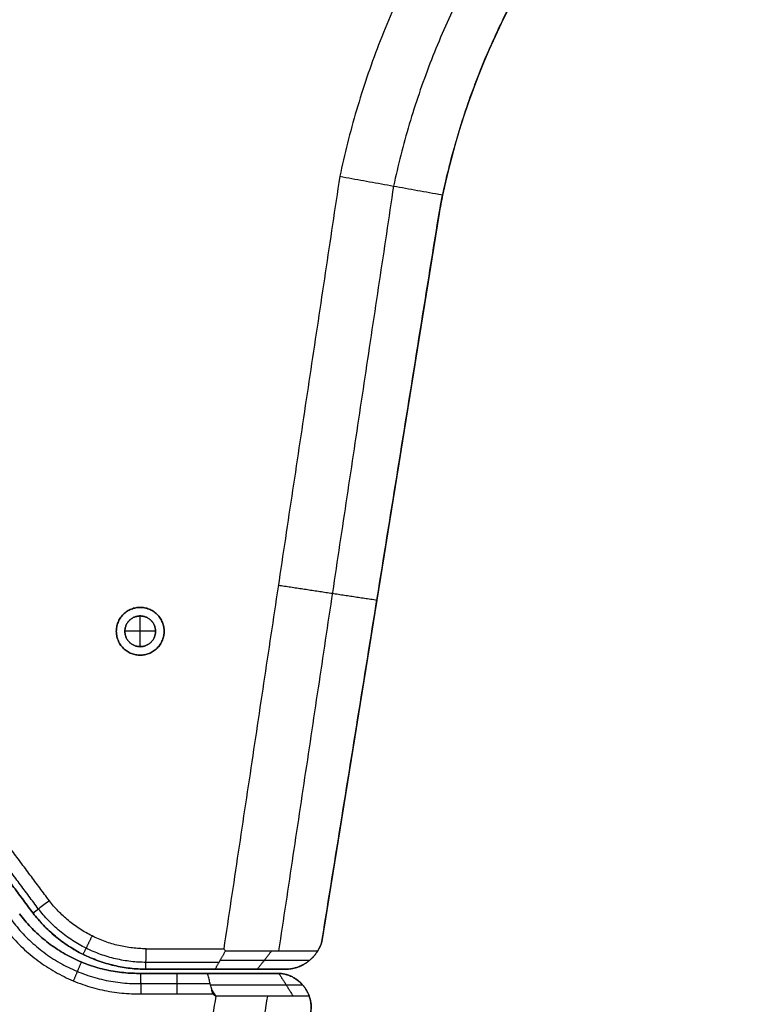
# Model space of a CAD drawing. Header units: millimetres. Extents: x -555 to 2346, y 1993 to 3099.
# Tile 6 of 40: x -16 to 90, y 2276 to 2420. Entities that reach past the tile are written whole.
import ezdxf

# ---------------------------------------------------------------- set-up
doc = ezdxf.new("R2010")
doc.units = ezdxf.units.MM
doc.layers.add('Base', color=7, linetype='Continuous', true_color=0x4c0000)
doc.layers.add('Tabletop', color=7, linetype='Continuous', true_color=0x7f7f3f)

msp = doc.modelspace()

# ---------------------------------------------------------------- linework, layer by layer
at = {"layer": 'Base'}
for points, weights in [([(71.07, 2465.91, -19), (39.73, 2438.08, -19), (31.05, 2397.09, -19)], [1, 0.949870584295, 1]), ([(76.22, 2459.78, -11), (47.09, 2433.82, -11), (38.93, 2395.67, -11)], [0.971725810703, 0.923579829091, 0.971691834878]), ([(46.4, 2395.62), (54.01, 2429.54), (79.58, 2453.1)], [1, 0.954485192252, 1]), ([(45.61, 2391.65), (45.94, 2393.65), (46.4, 2395.62)], [1, 0.999443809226, 1]), ([(2.67, 2283.99, -19), (-6.13, 2284.04, -19), (-11.49, 2291.01, -19)], [1, 0.898385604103, 1]), ([(2.67, 2281.99, -17), (-7.12, 2282.04, -17), (-13.08, 2289.81, -17)], [0.95020918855, 0.853402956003, 0.950124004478]), ([(-17.04, 2288.21, -17.5), (-9.94, 2278.68, -17.5), (1.93, 2278.89, -17.5)], [1, 0.876722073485, 0.970930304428]), ([(-15.84, 2289.1, -16), (-9.2, 2280.19, -16), (1.92, 2280.39, -16)], [1, 0.889653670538, 1]), ([(1.92, 2280.39), (-9.2, 2280.19), (-15.84, 2289.1)], [1, 0.889653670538, 1]), ([(-15.84, 2289.1, -9.5), (-9.2, 2280.19, -9.5), (1.92, 2280.39, -9.5)], [1, 0.889653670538, 1]), ([(-13.88, 2289.2), (-7.62, 2281.04), (2.66, 2280.99)], [1, 0.898041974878, 1]), ([(2.66, 2280.99, -16), (-7.62, 2281.05, -16), (-13.88, 2289.2, -16)], [1, 0.898086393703, 1]), ([(-13.88, 2289.2, -9.5), (-7.62, 2281.04, -9.5), (2.66, 2280.99, -9.5)], [1, 0.898041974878, 1]), ([(-18.24, 2287.31, -19), (-10.69, 2277.17, -19), (1.95, 2277.39, -19)], [1, 0.889835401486, 1]), ([(23.34, 2280.99), (27.33, 2281.21), (28.43, 2285.06)], [1, 0.814082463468, 1]), ([(12.9, 2277.04, -19), (5.66, 2233.81, -19), (-4.49, 2191.17, -19)], [1, 0.999423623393, 1]), ([(2.8, 2189.42, -11.5), (13.16, 2232.93, -11.5), (20.5, 2277.04, -11.5)], [0.999755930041, 0.999123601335, 0.999677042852])]:
    msp.add_rational_spline(points, weights, degree=2, dxfattribs=at)
for points, degree in [([(79.58, 2453.1, -3.79), (62.93, 2437.76, -3.81), (51.35, 2417.71, -3.78), (46.4, 2395.62, -3.7)], 3), ([(31.05, 2397.09, -19), (22.55, 2340.54, -19), (14.05, 2283.99, -19)], 2), ([(38.93, 2395.67, -11), (30.51, 2339.67, -11), (22.09, 2283.67, -11)], 2), ([(46.4, 2395.62, -3.7), (46.3, 2395.2, -3.7), (46.21, 2394.78, -3.7), (46.12, 2394.36, -3.7)], 3), ([(46.4, 2395.62), (46.4, 2395.62, -1.85), (46.4, 2395.62, -3.7)], 2), ([(46.12, 2394.36, -3.7), (45.93, 2393.47, -3.75), (45.76, 2392.56, -3.78), (45.61, 2391.65, -3.79)], 3), ([(45.97, 2393.64, -3.74), (45.97, 2393.64, -1.87), (45.97, 2393.64)], 2), ([(28.43, 2285.06), (37.02, 2338.36), (45.61, 2391.65)], 2), ([(45.61, 2391.65, -3.79), (39.88, 2356.12, -4.18), (34.16, 2320.59, -4.56), (28.43, 2285.06, -4.94)], 3), ([(45.61, 2391.65), (45.61, 2391.65, -1.9), (45.61, 2391.65, -3.79)], 2), ([(37.02, 2338.36, -4.37), (37.02, 2338.36, -2.18), (37.02, 2338.36)], 2), ([(22.05, 2337.23, -19), (29.27, 2336.14, -11.7), (36.49, 2335.05, -4.4)], 2), ([(1.82, 2333.97, -17), (1.82, 2333.97, -8.5), (1.82, 2333.97)], 2), ([(1.82, 2332.72), (1.82, 2332.72, 7), (1.82, 2332.72, 14)], 2), ([(1.82, 2328.22, 14), (1.82, 2330.47, 14), (1.82, 2332.72, 14)], 2), ([(-1.68, 2330.47, -17), (-1.68, 2330.47, -8.5), (-1.68, 2330.47)], 2), ([(-0.43, 2330.47), (-0.43, 2330.47, 7), (-0.43, 2330.47, 14)], 2), ([(4.07, 2330.47, 14), (1.82, 2330.47, 14), (-0.43, 2330.47, 14)], 2), ([(4.07, 2330.47), (4.07, 2330.47, 7), (4.07, 2330.47, 14)], 2), ([(5.32, 2330.47, -17), (5.32, 2330.47, -8.5), (5.32, 2330.47)], 2), ([(1.82, 2328.22), (1.82, 2328.22, 7), (1.82, 2328.22, 14)], 2), ([(1.82, 2326.97, -17), (1.82, 2326.97, -8.5), (1.82, 2326.97)], 2), ([(-11.49, 2291.01, -19), (-22.73, 2306.11, -19), (-33.98, 2321.2, -19)], 2), ([(-13.08, 2289.81, -17), (-24.33, 2304.9, -17), (-35.57, 2319.99, -17)], 2), ([(-36.37, 2319.39), (-25.13, 2304.3), (-13.88, 2289.2)], 2), ([(-13.88, 2289.2, -16), (-25.13, 2304.3, -16), (-36.37, 2319.39, -16)], 2), ([(-36.37, 2319.39, -9.5), (-25.13, 2304.3, -9.5), (-13.88, 2289.2, -9.5)], 2), ([(-13.88, 2289.2), (-13.88, 2289.2, -8), (-13.88, 2289.2, -16)], 2), ([(-5.23, 2285.87, -19), (-5.9, 2284.52, -17.5), (-6.56, 2283.18, -16)], 2), ([(28.43, 2285.06, -4.94), (28.28, 2284.55, -5.01), (28.07, 2284.09, -5.14), (27.82, 2283.67, -5.33)], 3), ([(28.43, 2285.06), (28.43, 2285.06, -2.47), (28.43, 2285.06, -4.94)], 2), ([(2.67, 2283.99, -19), (8.36, 2283.99, -19), (14.05, 2283.99, -19)], 2), ([(14.05, 2283.99, -19), (14.14, 2283.88, -18.89), (14.23, 2283.78, -18.79), (14.32, 2283.67, -18.68)], 3), ([(14.32, 2283.67, -18.68), (21.07, 2283.67, -12.01), (27.82, 2283.67, -5.33)], 2), ([(18.97, 2280.99, -9.89), (20.02, 2282.33, -10.95), (21.07, 2283.67, -12.01)], 2), ([(-8.01, 2282.6, -16), (-8.01, 2282.6, -8), (-8.01, 2282.6)], 2), ([(-6.56, 2283.18, -16), (-6.56, 2283.18, -8), (-6.56, 2283.18)], 2), ([(13.55, 2282.33, -17.34), (20.12, 2282.33, -10.85), (26.68, 2282.33, -4.36)], 2), ([(26.53, 2282.21, -4.32), (26.53, 2282.21, -2.16), (26.53, 2282.21)], 2), ([(-6.81, 2282.06, -16), (-7.39, 2280.67, -17.5), (-7.97, 2279.29, -19)], 2), ([(13.36, 2281.99, -17), (8.01, 2281.99, -17), (2.66, 2281.99, -17)], 2), ([(2.66, 2280.99), (2.66, 2280.99, -8), (2.66, 2280.99, -16)], 2), ([(12.79, 2280.99, -16), (7.73, 2280.99, -16), (2.66, 2280.99, -16)], 2), ([(2.66, 2280.99), (13, 2280.99), (23.34, 2280.99)], 2), ([(2.66, 2280.99, -9.5), (11.01, 2280.99, -9.5), (19.36, 2280.99, -9.5)], 2), ([(23.34, 2280.99, -5.57), (18.06, 2280.99, -10.78), (12.79, 2280.99, -16)], 2), ([(13, 2280.99, -15.79), (13, 2280.99, -7.9), (13, 2280.99)], 2), ([(23.34, 2280.99), (23.34, 2280.99, -2.78), (23.34, 2280.99, -5.57)], 2), ([(1.92, 2280.39, -16), (6.81, 2280.39, -16), (11.7, 2280.39, -16)], 2), ([(22.13, 2280.39), (12.02, 2280.39), (1.92, 2280.39)], 2), ([(1.92, 2280.39, -16), (1.92, 2280.39, -8), (1.92, 2280.39)], 2), ([(1.92, 2280.39, -9.5), (10.1, 2280.39, -9.5), (18.29, 2280.39, -9.5)], 2), ([(7.19, 2280.39, -16), (7.19, 2278.89, -17.5), (7.19, 2277.39, -19)], 2), ([(11.7, 2280.39, -16), (15.18, 2280.39, -12.57), (18.65, 2280.39, -9.14), (22.13, 2280.39, -5.71)], 3), ([(12.02, 2280.39, -15.68), (12.02, 2280.39, -7.84), (12.02, 2280.39)], 2), ([(22.13, 2280.39, -5.71), (22.13, 2280.39, -2.86), (22.13, 2280.39)], 2), ([(22.13, 2280.39, -5.71), (23.18, 2278.72, -6.77), (24.22, 2277.04, -7.83)], 2), ([(1.93, 2278.89, -17.5), (7.01, 2278.89, -17.5), (12.08, 2278.89, -17.5)], 2), ([(12.3, 2277.99, -18.4), (12.6, 2277.52, -18.7), (12.9, 2277.04, -19)], 2), ([(25.73, 2278.57, -4.44), (25.73, 2278.57, -2.22), (25.73, 2278.57)], 2), ([(1.95, 2277.39, -19), (7.2, 2277.39, -19), (12.46, 2277.39, -19)], 2)]:
    msp.add_open_spline(points, degree=degree, dxfattribs=at)
for points, knots in [([(31.05, 2397.09, -19), (31.64, 2396.98, -18.41), (32.8, 2396.77, -17.22), (34.55, 2396.46, -15.44), (36.3, 2396.14, -13.67), (38.05, 2395.83, -11.89), (39.8, 2395.51, -10.11), (41.55, 2395.19, -8.33), (43.3, 2394.88, -6.56), (44.83, 2394.6, -5.01), (45.76, 2394.43, -4.06), (46.12, 2394.36, -3.7)], [0, 0, 0, 0, 2.514675, 5.029359, 7.544052, 10.058755, 12.573467, 15.088189, 17.602921, 20.117664, 21.645921, 21.645921, 21.645921, 21.645921]), ([(-11.49, 2291.01, -19), (-12.02, 2290.61, -18.33), (-12.55, 2290.21, -17.67), (-13.35, 2289.61, -16.67), (-13.61, 2289.4, -16.33), (-13.88, 2289.2, -16)], [0, 0, 0, 0, 2.828395, 2.828395, 4.2426, 4.2426, 4.2426, 4.2426]), ([(2.66, 2280.99, -16), (2.66, 2281.32, -16.33), (2.66, 2281.66, -16.67), (2.67, 2282.66, -17.67), (2.67, 2283.32, -18.33), (2.67, 2283.99, -19)], [-4.242642, -4.242642, -4.242642, -4.242642, -2.828427, -2.828427, 0, 0, 0, 0]), ([(12.79, 2280.99, -16), (12.82, 2281.04, -16.05), (12.88, 2281.15, -16.16), (12.97, 2281.31, -16.32), (13.06, 2281.46, -16.47), (13.15, 2281.62, -16.63), (13.24, 2281.78, -16.79), (13.33, 2281.94, -16.95), (13.42, 2282.09, -17.11), (13.51, 2282.25, -17.26), (13.6, 2282.41, -17.42), (13.69, 2282.57, -17.58), (13.78, 2282.73, -17.74), (13.87, 2282.88, -17.89), (13.96, 2283.04, -18.05), (14.05, 2283.2, -18.21), (14.14, 2283.36, -18.37), (14.23, 2283.52, -18.53), (14.29, 2283.62, -18.63), (14.32, 2283.67, -18.68)], [0, 0, 0, 0, 0.240739, 0.481478, 0.722217, 0.962956, 1.203695, 1.444434, 1.685173, 1.925912, 2.166651, 2.40739, 2.648129, 2.888868, 3.129607, 3.370346, 3.611085, 3.851824, 4.092563, 4.092563, 4.092563, 4.092563]), ([(27.82, 2283.67, -5.33), (27.79, 2283.62, -5.28), (27.72, 2283.52, -5.18), (27.62, 2283.36, -5.04), (27.5, 2283.2, -4.91), (27.38, 2283.04, -4.78), (27.24, 2282.88, -4.67), (27.1, 2282.73, -4.56), (26.94, 2282.57, -4.47), (26.77, 2282.41, -4.39), (26.59, 2282.25, -4.33), (26.38, 2282.09, -4.28), (26.16, 2281.93, -4.25), (25.91, 2281.77, -4.25), (25.62, 2281.61, -4.28), (25.28, 2281.45, -4.36), (24.86, 2281.28, -4.52), (24.18, 2281.08, -4.87), (23.67, 2281.01, -5.27), (23.34, 2280.99, -5.57)], [-6.064714, -6.064714, -6.064714, -6.064714, -5.826324, -5.589166, -5.352823, -5.116737, -4.880193, -4.642267, -4.401744, -4.157007, -3.905866, -3.645296, -3.370994, -3.076613, -2.752278, -2.381305, -1.931405, -1.321133, 0, 0, 0, 0]), ([(1.95, 2277.39, -19), (1.95, 2277.5, -18.89), (1.95, 2277.72, -18.67), (1.94, 2278.06, -18.33), (1.94, 2278.39, -18), (1.94, 2278.72, -17.67), (1.93, 2279.06, -17.33), (1.93, 2279.39, -17), (1.92, 2279.72, -16.67), (1.92, 2280.06, -16.33), (1.92, 2280.28, -16.11), (1.92, 2280.39, -16)], [-4.242775, -4.242775, -4.242775, -4.242775, -3.771356, -3.299937, -2.828518, -2.357098, -1.885679, -1.414259, -0.942839, -0.47142, 0, 0, 0, 0]), ([(12.46, 2277.39, -19), (12.43, 2277.5, -18.89), (12.37, 2277.72, -18.67), (12.29, 2278.06, -18.33), (12.2, 2278.39, -18), (12.12, 2278.72, -17.67), (12.03, 2279.06, -17.33), (11.95, 2279.39, -17), (11.87, 2279.72, -16.67), (11.78, 2280.06, -16.33), (11.73, 2280.28, -16.11), (11.7, 2280.39, -16)], [-4.309718, -4.309718, -4.309718, -4.309718, -3.830867, -3.352015, -2.873161, -2.394305, -1.915447, -1.436588, -0.957727, -0.478864, 0, 0, 0, 0]), ([(22.13, 2280.39, -5.71), (22.49, 2280.37, -5.38), (23.05, 2280.29, -4.93), (23.78, 2280.03, -4.53), (24.22, 2279.82, -4.36), (24.56, 2279.62, -4.28), (24.85, 2279.42, -4.24), (25.1, 2279.22, -4.25), (25.32, 2279.02, -4.28), (25.52, 2278.82, -4.34), (25.69, 2278.62, -4.41), (25.85, 2278.42, -4.5), (25.99, 2278.23, -4.61), (26.12, 2278.03, -4.73), (26.23, 2277.83, -4.86), (26.34, 2277.63, -5.01), (26.43, 2277.44, -5.16), (26.51, 2277.24, -5.33), (26.56, 2277.11, -5.45), (26.58, 2277.04, -5.5)], [0, 0, 0, 0, 1.475808, 2.127313, 2.606701, 3.002204, 3.348677, 3.664159, 3.959361, 4.24119, 4.514343, 4.782135, 5.046973, 5.310641, 5.57449, 5.839561, 6.106669, 6.376466, 6.64948, 6.64948, 6.64948, 6.64948]), ([(12.12, 2278.71, -17.68), (15.81, 2278.72, -14.04), (19.49, 2278.72, -10.41), (23.18, 2278.72, -6.77), (23.99, 2278.72, -5.97), (24.8, 2278.72, -5.17), (25.61, 2278.72, -4.37)], [-0.019379, -0.019379, -0.019379, -0.019379, 15.507748, 15.507748, 15.507748, 18.920793, 18.920793, 18.920793, 18.920793]), ([(12.46, 2277.39, -19), (12.47, 2277.38, -19), (12.5, 2277.35, -19), (12.55, 2277.31, -19), (12.6, 2277.27, -19), (12.65, 2277.23, -19), (12.7, 2277.2, -19), (12.75, 2277.16, -19), (12.8, 2277.12, -19), (12.85, 2277.08, -19), (12.88, 2277.05, -19), (12.9, 2277.04, -19)], [0, 0, 0, 0, 0.0628352, 0.1256703, 0.1885053, 0.2513402, 0.314175, 0.3770098, 0.4398444, 0.502679, 0.5655135, 0.5655135, 0.5655135, 0.5655135]), ([(26.58, 2277.04, -5.5), (25.79, 2277.04, -6.28), (25.01, 2277.04, -7.06), (20.45, 2277.04, -11.55), (16.67, 2277.04, -15.28), (12.9, 2277.04, -19)], [-18.821312, -18.821312, -18.821312, -18.821312, -15.507748, -15.507748, 0.395576, 0.395576, 0.395576, 0.395576]), ([(26.58, 2277.04, -5.5), (26.6, 2276.99, -5.48), (26.62, 2276.93, -5.45), (26.74, 2276.53, -5.26), (26.81, 2276.18, -5.14), (26.87, 2275.43, -4.96), (26.85, 2275.05, -4.91), (26.8, 2274.67, -4.9)], [7.845155, 7.845155, 7.845155, 7.845155, 8.05287, 8.05287, 9.203557, 9.203557, 10.35746, 10.35746, 10.35746, 10.35746])]:
    msp.add_open_spline(points, degree=3, knots=knots, dxfattribs=at)
for points, weights, knots in [([(5.32, 2330.47), (5.32, 2326.97), (1.82, 2326.97), (-1.68, 2326.97), (-1.68, 2330.47), (-1.68, 2333.97), (1.82, 2333.97), (5.32, 2333.97), (5.32, 2330.47)], [1, 0.707106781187, 1, 0.707106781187, 1, 0.707106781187, 1, 0.707106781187, 1], [1629.665395, 1629.665395, 1629.665395, 1635.163183, 1635.163183, 1640.66097, 1640.66097, 1646.158757, 1646.158757, 1651.656544, 1651.656544, 1651.656544]), ([(5.32, 2330.47, -17), (5.32, 2333.97, -17), (1.82, 2333.97, -17), (-1.68, 2333.97, -17), (-1.68, 2330.47, -17), (-1.68, 2326.97, -17), (1.82, 2326.97, -17), (5.32, 2326.97, -17), (5.32, 2330.47, -17)], [1, 0.707106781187, 1, 0.707106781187, 1, 0.707106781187, 1, 0.707106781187, 1], [-34.556646, -34.556646, -34.556646, -25.917485, -25.917485, -17.278323, -17.278323, -8.639162, -8.639162, 0, 0, 0]), ([(5.32, 2330.47, -9.5), (5.32, 2326.97, -9.5), (1.82, 2326.97, -9.5), (-1.68, 2326.97, -9.5), (-1.68, 2330.47, -9.5), (-1.68, 2333.97, -9.5), (1.82, 2333.97, -9.5), (5.32, 2333.97, -9.5), (5.32, 2330.47, -9.5)], [1, 0.707106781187, 1, 0.707106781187, 1, 0.707106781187, 1, 0.707106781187, 1], [1629.665395, 1629.665395, 1629.665395, 1635.163183, 1635.163183, 1640.66097, 1640.66097, 1646.158757, 1646.158757, 1651.656544, 1651.656544, 1651.656544]), ([(4.07, 2330.47, 14), (4.07, 2328.22, 14), (1.82, 2328.22, 14), (-0.43, 2328.22, 14), (-0.43, 2330.47, 14), (-0.43, 2332.72, 14), (1.82, 2332.72, 14), (4.07, 2332.72, 14), (4.07, 2330.47, 14)], [1, 0.707106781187, 1, 0.707106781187, 1, 0.707106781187, 1, 0.707106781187, 1], [-14.137167, -14.137167, -14.137167, -10.602875, -10.602875, -7.068583, -7.068583, -3.534292, -3.534292, 0, 0, 0]), ([(4.07, 2330.47), (4.07, 2332.72), (1.82, 2332.72), (-0.43, 2332.72), (-0.43, 2330.47), (-0.43, 2328.22), (1.82, 2328.22), (4.07, 2328.22), (4.07, 2330.47)], [1, 0.707106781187, 1, 0.707106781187, 1, 0.707106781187, 1, 0.707106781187, 1], [0, 0, 0, 3.534292, 3.534292, 7.068583, 7.068583, 10.602875, 10.602875, 14.137167, 14.137167, 14.137167]), ([(4.07, 2330.47, 7), (4.07, 2328.22, 7), (1.82, 2328.22, 7), (-0.43, 2328.22, 7), (-0.43, 2330.47, 7), (-0.43, 2332.72, 7), (1.82, 2332.72, 7), (4.07, 2332.72, 7), (4.07, 2330.47, 7)], [1, 0.707106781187, 1, 0.707106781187, 1, 0.707106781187, 1, 0.707106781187, 1], [-14.137167, -14.137167, -14.137167, -10.602875, -10.602875, -7.068583, -7.068583, -3.534292, -3.534292, 0, 0, 0]), ([(26.8, 2274.67), (27.13, 2276.86), (25.73, 2278.57), (24.34, 2280.28), (22.13, 2280.39)], [1, 0.91389253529, 1, 0.91389253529, 1], [442.39385, 442.39385, 442.39385, 446.55162, 446.55162, 450.70939, 450.70939, 450.70939])]:
    msp.add_rational_spline(points, weights, degree=2, knots=knots, dxfattribs=at)
at = {"layer": 'Tabletop'}
for points, knots in [([(444.58, 2492.72, 11), (444.58, 1992.72, 11), (-55.42, 1992.72, 11), (-555.42, 1992.72, 11), (-555.42, 2492.72, 11), (-555.42, 2992.72, 11), (-55.42, 2992.72, 11), (444.58, 2992.72, 11), (444.58, 2492.72, 11)], [-3141.592654, -3141.592654, -3141.592654, -2356.19449, -2356.19449, -1570.796327, -1570.796327, -785.398163, -785.398163, 0, 0, 0]), ([(444.58, 2492.72, 19), (444.58, 2992.72, 19), (-55.42, 2992.72, 19), (-555.42, 2992.72, 19), (-555.42, 2492.72, 19), (-555.42, 1992.72, 19), (-55.42, 1992.72, 19), (444.58, 1992.72, 19), (444.58, 2492.72, 19)], [0, 0, 0, 785.398163, 785.398163, 1570.796327, 1570.796327, 2356.19449, 2356.19449, 3141.592654, 3141.592654, 3141.592654]), ([(444.58, 2492.72, 15), (444.58, 1992.72, 15), (-55.42, 1992.72, 15), (-555.42, 1992.72, 15), (-555.42, 2492.72, 15), (-555.42, 2992.72, 15), (-55.42, 2992.72, 15), (444.58, 2992.72, 15), (444.58, 2492.72, 15)], [-3141.592654, -3141.592654, -3141.592654, -2356.19449, -2356.19449, -1570.796327, -1570.796327, -785.398163, -785.398163, 0, 0, 0]), ([(444.58, 2492.72, 19), (444.58, 1992.72, 19), (-55.42, 1992.72, 19), (-555.42, 1992.72, 19), (-555.42, 2492.72, 19), (-555.42, 2992.72, 19), (-55.42, 2992.72, 19), (444.58, 2992.72, 19), (444.58, 2492.72, 19)], [-3141.592654, -3141.592654, -3141.592654, -2356.19449, -2356.19449, -1570.796327, -1570.796327, -785.398163, -785.398163, 0, 0, 0]), ([(444.58, 2492.72, 11), (444.58, 2992.72, 11), (-55.42, 2992.72, 11), (-555.42, 2992.72, 11), (-555.42, 2492.72, 11), (-555.42, 1992.72, 11), (-55.42, 1992.72, 11), (444.58, 1992.72, 11), (444.58, 2492.72, 11)], [0, 0, 0, 1000, 1000, 2000, 2000, 3000, 3000, 4000, 4000, 4000]), ([(431.58, 2492.72, 5.5), (431.58, 2979.72, 5.5), (-55.42, 2979.72, 5.5), (-542.42, 2979.72, 5.5), (-542.42, 2492.72, 5.5), (-542.42, 2005.72, 5.5), (-55.42, 2005.72, 5.5), (431.58, 2005.72, 5.5), (431.58, 2492.72, 5.5)], [0, 0, 0, 1000, 1000, 2000, 2000, 3000, 3000, 4000, 4000, 4000]), ([(418.58, 2492.72), (418.58, 2018.72), (-55.42, 2018.72), (-529.42, 2018.72), (-529.42, 2492.72), (-529.42, 2966.72), (-55.42, 2966.72), (418.58, 2966.72), (418.58, 2492.72)], [-4000, -4000, -4000, -3000, -3000, -2000, -2000, -1000, -1000, 0, 0, 0])]:
    msp.add_rational_spline(points, [1, 0.707106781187, 1, 0.707106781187, 1, 0.707106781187, 1, 0.707106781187, 1], degree=2, knots=knots, dxfattribs=at)

doc.saveas('drawing.dxf')
